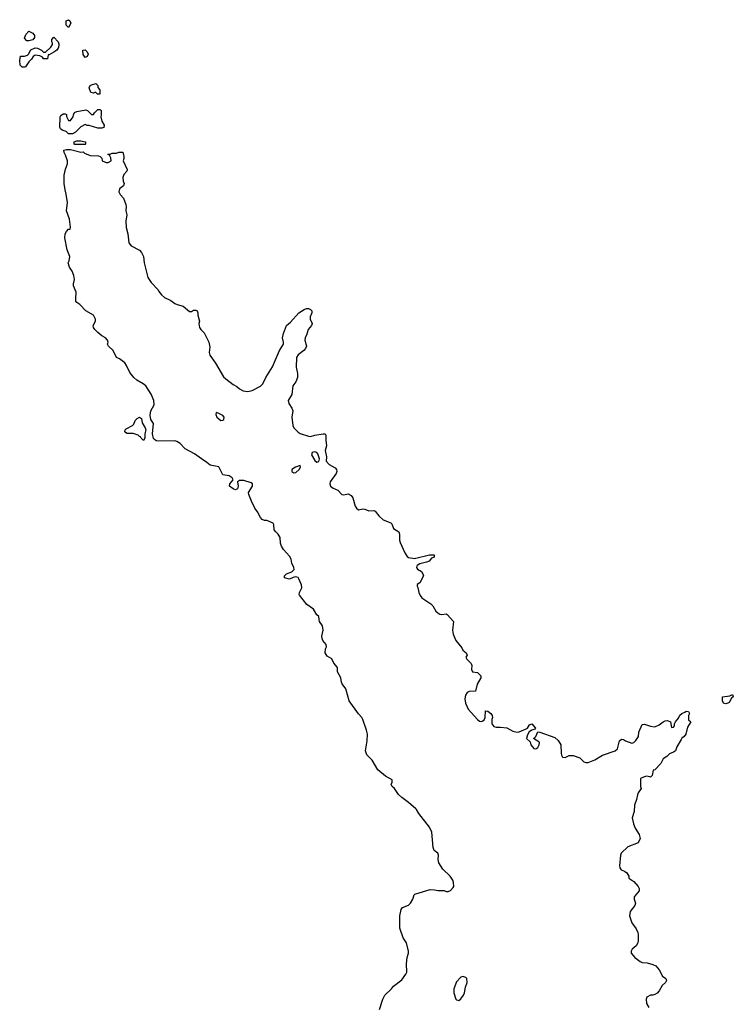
# Model space of a CAD drawing. Header units: inches. Extents: x 1861287 to 2052918, y 204622 to 437896.
# Tile 172 of 215: x 1986203 to 1993042, y 345401 to 354842. Entities that reach past the tile are written whole.
import ezdxf

# ---------------------------------------------------------------- set-up
doc = ezdxf.new("R2010")
doc.units = ezdxf.units.IN
doc.header["$MEASUREMENT"] = 0
for name, color, linetype in [('B9384', 7, 'Continuous'), ('B9385', 7, 'Continuous'), ('B9394', 7, 'Continuous')]:
    doc.layers.add(name, color=color, linetype=linetype)

msp = doc.modelspace()

# ---------------------------------------------------------------- linework, layer by layer
at = {"layer": 'B9384', "color": 5, "elevation": 140}
for points in [[(1990000, 347274.5), (1989930, 347336.9), (1989863.6, 347383.6), (1989833.1, 347413.1), (1989793.6, 347470), (1989772, 347490), (1989762.9, 347510), (1989771.2, 347530), (1989772.5, 347552.5), (1989710, 347587.8), (1989634, 347650), (1989582, 347742), (1989530, 347794), (1989516.2, 347830), (1989534.1, 347925.9), (1989535.6, 347990), (1989527.2, 348030), (1989490.8, 348130.8), (1989481.1, 348150), (1989450, 348186), (1989360.3, 348310), (1989330, 348425.2), (1989293.6, 348473.6), (1989286, 348490), (1989279.7, 348530), (1989247.6, 348590), (1989249.4, 348630), (1989212.2, 348672.2), (1989193.5, 348713.5), (1989150, 348740.5), (1989129.8, 348769.8), (1989133.3, 348810), (1989143.5, 348830), (1989139.7, 348850), (1989108.3, 348888.3), (1989101.1, 348910), (1989099.7, 348930), (1989112.4, 348987.6), (1989105.4, 349030), (1989077.6, 349070), (1989071.3, 349090), (1989070, 349118), (1989050, 349135.3), (1989018.7, 349190), (1988956, 349236), (1988882.9, 349322.9), (1988879.7, 349330), (1988883.5, 349350), (1988907, 349393), (1988902.7, 349422.7), (1988879.1, 349479.1), (1988870, 349492.4), (1988850, 349500.4), (1988825, 349495), (1988790, 349478.7), (1988742, 349490), (1988740.9, 349510), (1988759.3, 349530), (1988811.1, 349548.9), (1988833, 349570), (1988831.1, 349590), (1988811, 349630), (1988805.1, 349670), (1988790, 349699.5), (1988730, 349762.7), (1988712.6, 349792.6), (1988702.9, 349822.9), (1988697.8, 349877.8), (1988679.1, 349910), (1988656.4, 349930), (1988642.4, 349950), (1988637.4, 350000)], [(1989771.3, 350000), (1989784.7, 349964.7), (1989834.9, 349930), (1989842.4, 349910), (1989842.6, 349850), (1989848.7, 349830), (1989894.9, 349730), (1989916.1, 349696.1), (1989930, 349685.5), (1989990, 349677.1), (1990000, 349679.5)], [(1989649.6, 345350.4), (1989682, 345450), (1989700.9, 345490), (1989766, 345550), (1989785.1, 345574.9), (1989864.1, 345635.9), (1989904, 345690), (1989913.6, 345710), (1989909.3, 345790), (1989917, 345850), (1989929, 345890), (1989929, 345910), (1989908.7, 345990), (1989877, 346037), (1989845.1, 346130), (1989844.5, 346250), (1989858.4, 346310), (1989870, 346330.7), (1989928.4, 346351.6), (1989947.6, 346370), (1989969.6, 346410), (1989982, 346450), (1989990, 346458), (1990000, 346461)]]:
    msp.add_lwpolyline(points, dxfattribs=at)
at = {"layer": 'B9385', "color": 5, "elevation": 140}
for points in [[(1986670, 354768), (1986648, 354790), (1986648.4, 354831.6), (1986670, 354842), (1986682, 354830), (1986692, 354810)], [(1986270, 354638), (1986250, 354666), (1986260.2, 354699.8), (1986290, 354732), (1986330, 354712), (1986344.7, 354690), (1986344.7, 354670), (1986330, 354648.7), (1986290, 354638)], [(1986470, 354466), (1986432, 354468), (1986422, 354482), (1986396.4, 354496.4), (1986350, 354502), (1986332, 354490), (1986316.9, 354463.1), (1986290, 354438), (1986258, 354390), (1986250, 354385.2), (1986226.6, 354386.6), (1986207, 354407), (1986202.7, 354450), (1986210, 354492), (1986250, 354491.3), (1986278, 354502), (1986288, 354510), (1986310, 354554), (1986350, 354571.3), (1986374, 354570), (1986412, 354550), (1986430, 354532), (1986450, 354532), (1986500.2, 354579.8), (1986516.4, 354603.6), (1986516.4, 354616.4), (1986509.1, 354629.1), (1986509.1, 354650.9), (1986530, 354674), (1986570.9, 354630.9), (1986578, 354610), (1986578, 354590), (1986571.3, 354570), (1986558, 354550), (1986531.3, 354530), (1986486, 354506), (1986474, 354506)], [(1986830, 354478), (1986810, 354508), (1986808.7, 354551.3), (1986830, 354552), (1986850, 354534), (1986858, 354510), (1986850, 354488)], [(1986970, 354128), (1986948.4, 354128.4), (1986930, 354146), (1986910, 354138), (1986885.2, 354145.2), (1986869.2, 354190), (1986878, 354210), (1986890, 354218), (1986932, 354230), (1986951.3, 354210), (1986952, 354192), (1986972, 354170)], [(1986950, 353802), (1986867.3, 353827.3), (1986848.4, 353828.4), (1986830, 353838), (1986790, 353815.3), (1986736.9, 353763.1), (1986710, 353746), (1986670, 353746), (1986648.9, 353768.9), (1986610, 353782), (1986594.6, 353794.6), (1986588.9, 353811.1), (1986589, 353911), (1986596.4, 353923.6), (1986620.4, 353939.6), (1986639.6, 353939.6), (1986651.6, 353931.6), (1986652.7, 353912.7), (1986670, 353874), (1986690, 353874), (1986715.3, 353910), (1986718, 353930), (1986728.7, 353951.3), (1986750, 353962), (1986836.9, 353976.9), (1986851.1, 353971.1), (1986890, 353934), (1986910, 353934), (1986918, 353950), (1986950, 353982), (1986970, 353982), (1986976.9, 353976.9), (1986982, 353970), (1986984.7, 353930), (1986981, 353910), (1986990.8, 353870), (1987010.7, 353830), (1987010.3, 353809.7), (1986990, 353802.7)], [(1986730, 353646), (1986726, 353650), (1986726, 353670), (1986750, 353682), (1986790, 353682), (1986812.7, 353672.7), (1986834, 353670), (1986834, 353650), (1986830, 353646)], [(1987390, 350808), (1987366, 350830), (1987362, 350842), (1987350, 350846), (1987339, 350859), (1987290, 350875.1), (1987230, 350874), (1987209.2, 350890), (1987214, 350910), (1987222.5, 350917.5), (1987285.2, 350950), (1987296.6, 350963.4), (1987310, 350998.8), (1987330, 351019.1), (1987350, 351030.3), (1987370, 351018), (1987375.3, 350975.3), (1987406, 350930), (1987411, 350910), (1987402, 350870), (1987402, 350830)], [(1988085.4, 351074.6), (1988083.6, 351056.4), (1988092, 351030), (1988130, 350998), (1988150, 351002), (1988158, 351010), (1988162, 351030), (1988150, 351048), (1988106, 351070)], [(1989030, 350699.5), (1989006.4, 350693.6), (1988999.1, 350670), (1989030, 350614.8), (1989050, 350600.7), (1989070, 350604.7), (1989076.2, 350630), (1989060.7, 350680.7), (1989051.7, 350691.7)], [(1988890, 350566), (1988847.1, 350552.9), (1988812, 350530), (1988812, 350510), (1988830, 350498), (1988850, 350501), (1988882, 350530), (1988895.3, 350550)]]:
    msp.add_lwpolyline(points, close=True, dxfattribs=at)
msp.add_lwpolyline([(1988637.4, 350000), (1988636.3, 350010), (1988610, 350025.6), (1988570, 350039.3), (1988550, 350039.6), (1988527.6, 350050), (1988509.7, 350070), (1988482.6, 350122.6), (1988457.5, 350157.5), (1988423.9, 350223.9), (1988398.4, 350290), (1988396.2, 350310), (1988433.2, 350370), (1988435.3, 350390), (1988420.2, 350400.2), (1988350, 350422), (1988310, 350424), (1988291.3, 350410), (1988296.4, 350370), (1988290, 350345.2), (1988270, 350334), (1988250, 350343), (1988214, 350370), (1988216.2, 350390), (1988249.4, 350430), (1988239.3, 350450), (1988210, 350469.6), (1988150, 350477.2), (1988110, 350554), (1988029.6, 350569.6), (1987997.1, 350597.1), (1987943.7, 350630), (1987879.2, 350679.2), (1987790, 350726), (1987739.7, 350779.7), (1987710, 350798.4), (1987690, 350802.9), (1987530, 350801.2), (1987510, 350804), (1987495.5, 350815.5), (1987486.3, 350826.3), (1987476, 350870), (1987486, 350970), (1987459.5, 351010), (1987451.5, 351050), (1987460.7, 351090), (1987492, 351150), (1987487.3, 351190), (1987461.6, 351250), (1987410.9, 351330.9), (1987386.6, 351350), (1987324.9, 351384.9), (1987297, 351410), (1987259.6, 351459.6), (1987227.5, 351527.5), (1987210, 351553.2), (1987158, 351590), (1987130, 351602), (1987097.2, 351670), (1987054, 351710), (1987045.2, 351730), (1987049, 351750), (1987044, 351770), (1987024, 351790), (1986990, 351809.3), (1986950, 351841.2), (1986921.2, 351870), (1986909.3, 351890), (1986905.2, 351910), (1986928.7, 351950), (1986929, 351970), (1986908.7, 352010), (1986838, 352050), (1986778, 352110), (1986750, 352128.7), (1986742, 352142), (1986739.3, 352170), (1986745.2, 352230), (1986717.2, 352290), (1986717.2, 352310), (1986729.2, 352350), (1986721.2, 352390), (1986705.2, 352430), (1986681.2, 352470), (1986668, 352510), (1986678, 352530), (1986682, 352570), (1986656.5, 352636.5), (1986634, 352750), (1986639, 352790), (1986650, 352812), (1986670, 352832), (1986686, 352834), (1986688.4, 352851.6), (1986680.7, 352930), (1986652.3, 353010), (1986662, 353090), (1986649.3, 353170), (1986637.2, 353210), (1986629.3, 353270.7), (1986629.1, 353350.9), (1986642, 353410), (1986660.4, 353459.6), (1986662, 353490), (1986643.1, 353543.1), (1986628, 353570), (1986626, 353590), (1986650, 353598), (1986690, 353598), (1986790, 353572), (1986810, 353574), (1986823.6, 353563.6), (1986879.6, 353539.6), (1986956.9, 353536.9), (1986974, 353530), (1986990, 353514), (1986994, 353490), (1987032.7, 353472.7), (1987050, 353472), (1987078, 353490), (1987076.4, 353516.4), (1987062, 353542), (1987046, 353550), (1987050, 353554), (1987070, 353554), (1987090, 353562), (1987130, 353562), (1987151.6, 353571.6), (1987190.9, 353570.9), (1987202, 353530), (1987202, 353510), (1987194, 353490), (1987234, 353406), (1987230.7, 353389.3), (1987202, 353358), (1987190.6, 353330), (1987193.4, 353293.4), (1987202.8, 353270), (1987198.8, 353250), (1987160.7, 353219.3), (1987152.4, 353190), (1987166.3, 353166.3), (1987197, 353130), (1987220.3, 353070), (1987223.6, 353050), (1987220.2, 353010), (1987229, 352970), (1987220.3, 352910), (1987223.7, 352850), (1987238, 352790), (1987250, 352701), (1987270, 352674), (1987350, 352630.7), (1987370, 352611), (1987390.4, 352570), (1987394, 352510), (1987430.5, 352370), (1987461.7, 352321.7), (1987530, 352250.7), (1987536.1, 352236.1), (1987563.1, 352203.1), (1987590, 352178.8), (1987650, 352151), (1987690, 352121), (1987710.7, 352110.7), (1987770, 352094.8), (1987830, 352044.7), (1987850, 352044.7), (1987870, 352056), (1987890, 352056), (1987902, 352050), (1987911.3, 352030), (1987911, 352010), (1987926, 351950), (1987921, 351930), (1987926, 351890), (1987938, 351870), (1987970, 351841), (1988015.8, 351750), (1988023.4, 351703.4), (1988018.6, 351650), (1988024.9, 351624.9), (1988078.3, 351550), (1988157.5, 351417.5), (1988177.9, 351397.9), (1988250, 351344.9), (1988284.9, 351324.9), (1988310, 351302), (1988344.7, 351284.7), (1988390, 351276.3), (1988430, 351288), (1988510, 351328.2), (1988521.7, 351338.3), (1988532, 351350), (1988560.7, 351410), (1988626.6, 351513.4), (1988693.6, 351670), (1988732.3, 351730), (1988732.3, 351750), (1988720.9, 351790), (1988730, 351832), (1988759, 351910), (1988797.5, 351942.5), (1988879, 352030), (1988930, 352064.7), (1988950, 352072), (1988970, 352072), (1988990, 352062), (1989002, 352050), (1989002, 352030), (1988987.3, 351992.7), (1988986.8, 351970), (1989004.7, 351930), (1988998, 351910), (1988967.9, 351872.1), (1988954.2, 351825.8), (1988937.3, 351790), (1988934, 351770), (1988950.4, 351710), (1988941.6, 351690), (1988925.5, 351670), (1988872.6, 351627.4), (1988856.2, 351603.8), (1988852.6, 351510), (1988866.7, 351450), (1988866, 351410), (1988848.5, 351370), (1988819.5, 351330), (1988811.9, 351248.1), (1988776.3, 351190), (1988782.4, 351162.4), (1988810, 351118), (1988821, 351090), (1988810.8, 351030), (1988820.7, 350950), (1988830.7, 350930), (1988870, 350887.3), (1988890, 350874), (1988970, 350848.2), (1988990, 350846), (1989030, 350857.1), (1989110, 350870.6), (1989131.3, 350870), (1989137.5, 350857.5), (1989136.5, 350810), (1989143.5, 350756.5), (1989130.8, 350710), (1989143, 350650), (1989138.8, 350610), (1989170, 350578), (1989225.5, 350545.5), (1989238, 350530), (1989241.6, 350510), (1989234.4, 350490), (1989179.1, 350410), (1989176.3, 350390), (1989182.8, 350370), (1989208.5, 350348.5), (1989251.5, 350331.5), (1989290, 350288.7), (1989310, 350287.4), (1989350, 350295.8), (1989379.3, 350279.3), (1989396.5, 350256.5), (1989417.8, 350177.8), (1989430, 350158), (1989450, 350140.7), (1989490, 350152.6), (1989510.2, 350150.2), (1989550, 350134), (1989596.8, 350136.8), (1989610, 350131), (1989643.7, 350083.7), (1989686.7, 350046.7), (1989758.7, 350018.7), (1989768.2, 350008.2), (1989771.3, 350000)], dxfattribs=at)
at = {"layer": 'B9394', "color": 5, "elevation": 140}
for points in [[(1990000, 349679.5), (1990130, 349711), (1990174, 349710), (1990174, 349690), (1990150, 349678), (1990126, 349650), (1990100.9, 349639.1), (1990036.5, 349623.5), (1990013.4, 349610), (1990010, 349602), (1990006.4, 349590), (1990014.4, 349574.4), (1990052.4, 349550), (1990066, 349530), (1990072.7, 349510), (1990036.8, 349443.2), (1990012.7, 349427.3), (1990012, 349410), (1990018.8, 349398.8), (1990027.3, 349350), (1990040.9, 349320.9), (1990058, 349298), (1990141.7, 349241.7), (1990161.1, 349221.1), (1990192.1, 349172.1), (1990210, 349154), (1990230, 349142), (1990250, 349139.1), (1990290, 349144), (1990299.3, 349139.3), (1990360.7, 349070), (1990350.7, 348989.3), (1990356.3, 348950), (1990383.8, 348890), (1990438.8, 348818.8), (1990450, 348798), (1990482, 348770), (1990491.3, 348750), (1990478, 348730), (1990486.8, 348710), (1990530.7, 348670), (1990537.1, 348650), (1990533.4, 348610), (1990541, 348590), (1990590, 348582), (1990622.8, 348550), (1990622.8, 348530), (1990588.3, 348471.7), (1990570, 348402), (1990510, 348401.7), (1990490.2, 348389.8), (1990475.9, 348364.1), (1990469.3, 348330.7), (1990476.6, 348290), (1990501.6, 348230), (1990590, 348132.8), (1990610, 348115.2), (1990630, 348112.8), (1990641.4, 348118.6), (1990653.3, 348130), (1990662.6, 348150), (1990666.6, 348213.4), (1990690, 348210.8), (1990718, 348190), (1990731, 348170), (1990734.8, 348150), (1990727.9, 348132.1), (1990728.2, 348091.8), (1990745.4, 348065.4), (1990770, 348056.9), (1990810, 348059.5), (1990870, 348053), (1990930, 348021.6), (1990970, 348011.2), (1990990, 348014.2), (1991058, 348042), (1991069.2, 348050), (1991090, 348082), (1991110, 348091.3), (1991144.7, 348050), (1991139.8, 348040.2), (1991110, 348029.4), (1991086.2, 348013.8), (1991070, 347984), (1991058.8, 347950), (1991096.4, 347916.4), (1991102.3, 347890), (1991130, 347853.7), (1991150.9, 347849.1), (1991170, 347864.4), (1991182.7, 347890), (1991183.5, 347910), (1991178.4, 347918.4), (1991126, 347950), (1991141.2, 347958.8), (1991149.4, 347970), (1991170, 348014), (1991188, 348012), (1991330, 347959.1), (1991364, 347930), (1991390.6, 347890), (1991393, 347810), (1991395.5, 347790), (1991404.9, 347770), (1991430, 347767.2), (1991470, 347787.7), (1991505.8, 347785.8), (1991570, 347764), (1991610, 347724.9), (1991630, 347718.3), (1991650, 347718.9), (1991716.1, 347743.9), (1991789.3, 347790.7), (1991910, 347830.5), (1991931.5, 347850), (1991951.5, 347928.5), (1991970, 347943.8), (1991990, 347940.4), (1992010, 347926.7), (1992070, 347903.8), (1992090, 347910.8), (1992109.2, 347930), (1992132.7, 347970), (1992135.1, 348010), (1992170, 348084.7), (1992190, 348086.8), (1992250, 348066.4), (1992290, 348063), (1992330, 348082), (1992369.6, 348110.4), (1992390, 348119.3), (1992410, 348121.6), (1992441, 348110), (1992450, 348054), (1992470, 348058), (1992479, 348070), (1992479, 348090), (1992489, 348110), (1992515.9, 348144.1), (1992530, 348174.8), (1992550, 348190.7), (1992578.6, 348201.4), (1992590, 348210.7), (1992611.3, 348210), (1992622, 348190), (1992614, 348170), (1992614, 348130), (1992634, 348110), (1992602.5, 348057.5), (1992585.5, 347990), (1992572.7, 347970), (1992550, 347952.3), (1992540.8, 347939.2), (1992502, 347870), (1992487.9, 347832.1), (1992470, 347817.2), (1992430, 347801.2), (1992404, 347776), (1992370, 347754), (1992346, 347710), (1992290, 347648), (1992274, 347646), (1992266, 347594), (1992250, 347578), (1992243.1, 347583.1), (1992210, 347587), (1992179.9, 347580.1), (1992154, 347566), (1992151, 347490), (1992158, 347470), (1992130, 347428.7), (1992123, 347410), (1992114.4, 347365.6), (1992094.4, 347310), (1992090.5, 347250), (1992074, 347190), (1992086.8, 347130), (1992102.8, 347090), (1992139.1, 347030), (1992148, 346990), (1992130, 346949.6), (1992031.3, 346910), (1991968.6, 346851.4), (1991960.5, 346830), (1991950.7, 346730), (1991954, 346710), (1991967.3, 346690), (1991998.5, 346678.5), (1992021.1, 346661.1), (1992041, 346630), (1992041, 346610), (1992090, 346577.3), (1992130.8, 346530), (1992140.7, 346510), (1992140.7, 346490), (1992093, 346430), (1992090.8, 346410), (1992106, 346370), (1992097.3, 346350), (1992054.8, 346290), (1992046.8, 346250), (1992070, 346182), (1992110, 346124.7), (1992126.8, 346090), (1992130.9, 346069.1), (1992131, 346010), (1992126, 345990), (1992110, 345962), (1992072, 345930), (1992062, 345910), (1992064.7, 345890), (1992098, 345850), (1992150, 345810.7), (1992170, 345803), (1992217.5, 345797.5), (1992270, 345782.8), (1992298, 345770), (1992331.3, 345730), (1992362, 345670), (1992394, 345650), (1992402, 345630), (1992392, 345610), (1992359.6, 345580.4), (1992332, 345530), (1992311.1, 345508.9), (1992290, 345495.3), (1992270, 345488.7), (1992250, 345488.7), (1992212, 345470), (1992206, 345450), (1992211.3, 345410), (1992231.6, 345371.6)], [(1990000, 346461), (1990138, 346502), (1990179.8, 346499.8), (1990210, 346492), (1990270, 346492), (1990290, 346482), (1990310, 346482), (1990330, 346492), (1990358, 346522), (1990362, 346530), (1990359, 346570), (1990353.2, 346590), (1990329, 346630), (1990258, 346698), (1990218.2, 346758.2), (1990213.1, 346790), (1990217.7, 346830), (1990209.7, 346849.7), (1990175.6, 346875.6), (1990164.5, 346904.5), (1990153, 347050), (1990130, 347100.5), (1990029.1, 347229.1), (1990005.1, 347270), (1990000, 347274.5)]]:
    msp.add_lwpolyline(points, dxfattribs=at)
for points in [[(1992970, 348282), (1992948.9, 348288.9), (1992938, 348310), (1992938, 348350), (1993010, 348358), (1993034, 348370), (1993042, 348350), (1993024.7, 348335.3), (1993003.6, 348296.4), (1992990, 348288)], [(1990450, 345668.7), (1990430, 345662), (1990390, 345615.3), (1990364.9, 345550), (1990362, 345510), (1990382.8, 345450), (1990390, 345442.8), (1990410, 345438.8), (1990430, 345454), (1990455.1, 345490), (1990464.5, 345510), (1990475.9, 345564.1), (1990492.3, 345610), (1990488.9, 345648.9), (1990478, 345658)]]:
    msp.add_lwpolyline(points, close=True, dxfattribs=at)

doc.saveas('drawing.dxf')
